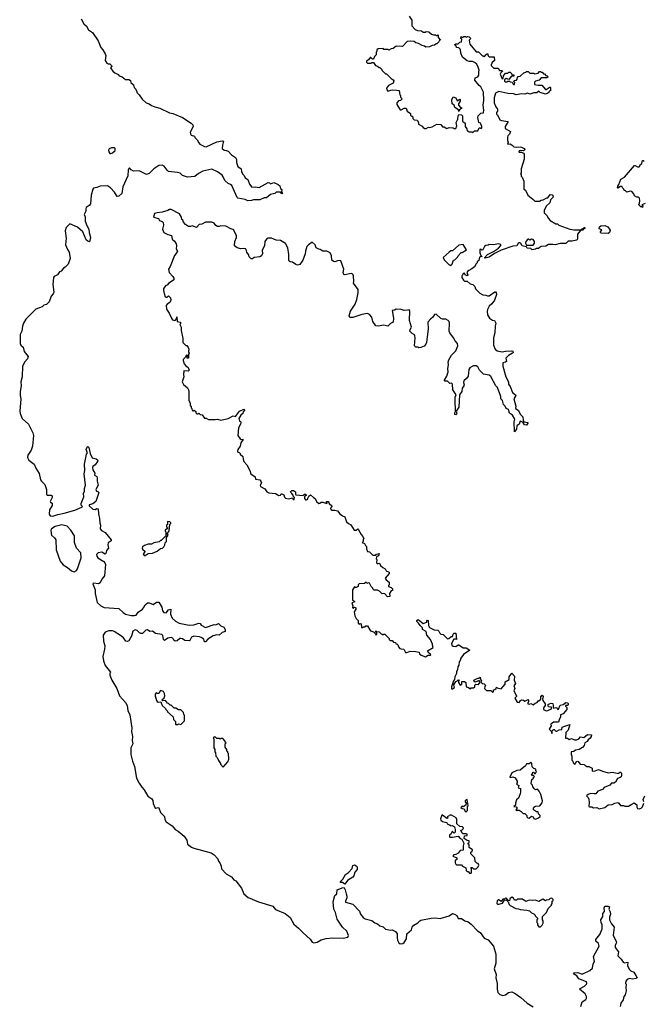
# Model space of a CAD drawing. Extents: x 2494118 to 2687960, y 757339 to 915227.
# Tile 240 of 256: x 2578608 to 2586256, y 857900 to 869975. Entities that reach past the tile are written whole.
import ezdxf

# ---------------------------------------------------------------- set-up
doc = ezdxf.new("R2010")
doc.units = 0

msp = doc.modelspace()

# ---------------------------------------------------------------- linework, layer by layer
at = {"layer": '0CON20XD'}
for points in [[(2583385, 870020), (2583419, 869969), (2583418, 869898), (2583460, 869855), (2583485, 869842), (2583535, 869837), (2583555, 869822), (2583585, 869820), (2583595, 869830), (2583625, 869828), (2583659, 869799), (2583685, 869788), (2583708, 869788), (2583715, 869780), (2583725, 869780), (2583735, 869790), (2583740, 869785), (2583740, 869755), (2583770, 869725), (2583752, 869718), (2583748, 869702), (2583725, 869680), (2583715, 869680), (2583695, 869662), (2583665, 869660), (2583635, 869642), (2583588, 869638), (2583572, 869652), (2583545, 869658), (2583500, 869685), (2583465, 869692), (2583445, 869707), (2583395, 869713), (2583362, 869708), (2583302, 869648), (2583225, 869650), (2583187, 869623), (2583163, 869617), (2583135, 869600), (2583125, 869610), (2583075, 869610), (2583065, 869620), (2583003, 869617), (2582990, 869605), (2582990, 869585), (2582980, 869575), (2582980, 869545), (2582960, 869525), (2582948, 869492), (2582935, 869490), (2582915, 869510), (2582905, 869510), (2582886, 869484), (2582862, 869465), (2582863, 869453), (2582875, 869440), (2582915, 869442), (2582925, 869450), (2582948, 869448), (2582970, 869415), (2582997, 869407), (2583015, 869390), (2583025, 869390), (2583050, 869365), (2583050, 869355), (2583095, 869310), (2583105, 869310), (2583162, 869252), (2583188, 869238), (2583198, 869225), (2583190, 869195), (2583132, 869168), (2583108, 869135), (2583110, 869115), (2583125, 869100), (2583158, 869112), (2583185, 869113), (2583235, 869112), (2583260, 869105), (2583270, 869055), (2583280, 869045), (2583280, 869025), (2583300, 869005), (2583277, 868983), (2583255, 868980), (2583232, 868955), (2583232, 868935), (2583265, 868880), (2583275, 868870), (2583285, 868870), (2583325, 868892), (2583348, 868888), (2583360, 868855), (2583400, 868825), (2583400, 868805), (2583412, 868792), (2583425, 868790), (2583430, 868765), (2583448, 868748), (2583483, 868743), (2583498, 868715), (2583500, 868695), (2583545, 868668), (2583555, 868652), (2583575, 868640), (2583595, 868642), (2583623, 868657), (2583635, 868652), (2583665, 868662), (2583725, 868692), (2583775, 868690), (2583795, 868660), (2583815, 868660), (2583845, 868642), (2583875, 868652), (2583925, 868650), (2583935, 868640), (2583955, 868640), (2583970, 868675), (2583962, 868715), (2583982, 868755), (2583984, 868796), (2583995, 868812), (2584025, 868810), (2584040, 868795), (2584040, 868725), (2584055, 868720), (2584070, 868705), (2584072, 868665), (2584090, 868635), (2584095, 868610), (2584105, 868610), (2584115, 868600), (2584155, 868600), (2584167, 868593), (2584185, 868610), (2584225, 868612), (2584243, 868647), (2584257, 868647), (2584265, 868640), (2584275, 868650), (2584276, 868666), (2584260, 868705), (2584240, 868715), (2584228, 868775), (2584232, 868795), (2584262, 868828), (2584295, 868832), (2584300, 868865), (2584293, 868925), (2584300, 868985), (2584296, 869085), (2584265, 869152), (2584245, 869168), (2584192, 869235), (2584195, 869260), (2584226, 869274), (2584240, 869295), (2584238, 869335), (2584242, 869355), (2584227, 869407), (2584210, 869435), (2584185, 869452), (2584163, 869463), (2584125, 869463), (2584095, 869472), (2584037, 869517), (2584020, 869565), (2584015, 869610), (2583995, 869630), (2583970, 869635), (2583960, 869645), (2583958, 869658), (2583940, 869665), (2583955, 869680), (2583985, 869680), (2584005, 869700), (2584028, 869702), (2584030, 869735), (2584020, 869745), (2584022, 869768), (2584035, 869760), (2584045, 869760), (2584055, 869770), (2584075, 869770), (2584085, 869760), (2584105, 869768), (2584120, 869765), (2584140, 869745), (2584120, 869725), (2584130, 869675), (2584205, 869580), (2584235, 869580), (2584285, 869530), (2584295, 869530), (2584305, 869520), (2584320, 869535), (2584320, 869545), (2584345, 869560), (2584353, 869533), (2584365, 869520), (2584428, 869518), (2584430, 869475), (2584400, 869445), (2584400, 869435), (2584390, 869425), (2584392, 869415), (2584422, 869382), (2584475, 869380), (2584492, 869352), (2584525, 869350), (2584530, 869345), (2584510, 869325), (2584502, 869305), (2584525, 869250), (2584538, 869252), (2584542, 869285), (2584565, 869320), (2584595, 869320), (2584608, 869332), (2584622, 869332), (2584640, 869315), (2584645, 869300), (2584668, 869298), (2584668, 869282), (2584635, 869280), (2584608, 869242), (2584575, 869252), (2584552, 869238), (2584555, 869220), (2584565, 869212), (2584587, 869213), (2584595, 869220), (2584615, 869220), (2584625, 869212), (2584648, 869208), (2584665, 869180), (2584678, 869182), (2584680, 869205), (2584670, 869215), (2584672, 869228), (2584700, 869235), (2584710, 869245), (2584712, 869268), (2584723, 869277), (2584748, 869282), (2584790, 869325), (2584815, 869330), (2584825, 869340), (2584845, 869340), (2584865, 869320), (2584915, 869320), (2584925, 869310), (2584965, 869320), (2584982, 869338), (2584995, 869340), (2585002, 869332), (2585015, 869330), (2585032, 869312), (2585045, 869310), (2585062, 869292), (2585078, 869288), (2585090, 869275), (2585075, 869260), (2585005, 869260), (2584977, 869233), (2584935, 869220), (2584922, 869208), (2584922, 869182), (2584965, 869172), (2585012, 869172), (2585055, 869120), (2585065, 869120), (2585115, 869150), (2585120, 869145), (2585118, 869102), (2585102, 869098), (2585098, 869082), (2585087, 869073), (2585055, 869063), (2584993, 869083), (2584975, 869100), (2584952, 869078), (2584915, 869078), (2584865, 869060), (2584835, 869072), (2584805, 869063), (2584767, 869067), (2584695, 869054), (2584665, 869066), (2584595, 869071), (2584485, 869094), (2584444, 869075), (2584426, 869016), (2584426, 868956), (2584447, 868905), (2584466, 868876), (2584466, 868854), (2584454, 868835), (2584454, 868815), (2584467, 868807), (2584495, 868748), (2584517, 868737), (2584600, 868725), (2584560, 868665), (2584562, 868642), (2584628, 868605), (2584615, 868570), (2584595, 868550), (2584590, 868535), (2584590, 868495), (2584600, 868475), (2584590, 868450), (2584625, 868452), (2584648, 868438), (2584670, 868415), (2584705, 868410), (2584745, 868417), (2584763, 868413), (2584795, 868397), (2584802, 868385), (2584800, 868375), (2584785, 868368), (2584755, 868372), (2584735, 868368), (2584730, 868355), (2584735, 868350), (2584762, 868352), (2584785, 868340), (2584796, 868326), (2584796, 868264), (2584758, 868145), (2584758, 868095), (2584752, 868085), (2584760, 868075), (2584760, 868055), (2584772, 868042), (2584790, 867995), (2584790, 867895), (2584810, 867885), (2584840, 867825), (2584903, 867773), (2584925, 867748), (2584982, 867748), (2585005, 867762), (2585030, 867765), (2585075, 867790), (2585085, 867790), (2585115, 867830), (2585137, 867827), (2585152, 867812), (2585148, 867795), (2585120, 867765), (2585111, 867729), (2585065, 867688), (2585040, 867635), (2585040, 867605), (2585073, 867573), (2585092, 867535), (2585115, 867512), (2585185, 867470), (2585205, 867470), (2585220, 867455), (2585355, 867406), (2585405, 867398), (2585484, 867396), (2585535, 867428), (2585540, 867425), (2585540, 867415), (2585528, 867412), (2585517, 867395), (2585485, 867390), (2585450, 867345), (2585450, 867285), (2585435, 867270), (2585385, 867260), (2585335, 867260), (2585305, 867230), (2585235, 867232), (2585175, 867212), (2585145, 867220), (2585125, 867217), (2585095, 867218), (2585062, 867198), (2585005, 867192), (2584981, 867179), (2584975, 867170), (2584945, 867170), (2584935, 867160), (2584895, 867152), (2584875, 867170), (2584830, 867175), (2584825, 867190), (2584772, 867202), (2584755, 867230), (2584745, 867240), (2584735, 867240), (2584721, 867229), (2584705, 867200), (2584655, 867198), (2584512, 867148), (2584432, 867108), (2584365, 867064), (2584315, 867050), (2584310, 867055), (2584345, 867097), (2584418, 867132), (2584480, 867175), (2584510, 867205), (2584508, 867218), (2584475, 867228), (2584425, 867212), (2584365, 867220), (2584355, 867210), (2584323, 867207), (2584310, 867195), (2584288, 867152), (2584275, 867150), (2584265, 867160), (2584252, 867158), (2584253, 867115), (2584263, 867083), (2584280, 867065), (2584265, 867070), (2584247, 867063), (2584238, 867022), (2584220, 867005), (2584220, 866995), (2584205, 866980), (2584186, 866944), (2584155, 866918), (2584115, 866900), (2584100, 866885), (2584092, 866875), (2584106, 866845), (2584096, 866834), (2584070, 866845), (2584065, 866867), (2584045, 866862), (2584038, 866842), (2584030, 866835), (2584030, 866815), (2584052, 866782), (2584065, 866770), (2584095, 866770), (2584134, 866734), (2584166, 866726), (2584188, 866705), (2584200, 866675), (2584227, 866647)], [(2579360, 869985), (2579394, 869924), (2579426, 869895), (2579450, 869850), (2579499, 869819), (2579572, 869715), (2579602, 869632), (2579626, 869605), (2579656, 869555), (2579663, 869535), (2579658, 869475), (2579675, 869442), (2579694, 869434), (2579715, 869433), (2579732, 869415), (2579740, 869405), (2579723, 869383), (2579752, 869342), (2579775, 869322), (2579815, 869302), (2579830, 869285), (2579865, 869273), (2579905, 869242), (2579945, 869240), (2579965, 869228), (2579973, 869205), (2580003, 869175), (2580013, 869145), (2580034, 869124), (2580047, 869077), (2580074, 869055), (2580109, 868999), (2580158, 868955), (2580195, 868944), (2580224, 868924), (2580265, 868908), (2580325, 868890), (2580445, 868833), (2580487, 868825), (2580606, 868776), (2580709, 868705), (2580730, 868685), (2580736, 868665), (2580700, 868595), (2580702, 868575), (2580710, 868560), (2580750, 868545), (2580755, 868530), (2580783, 868503), (2580804, 868464), (2580819, 868449), (2580875, 868418), (2580893, 868417), (2581025, 868476), (2581095, 868491), (2581107, 868485), (2581094, 868436), (2581093, 868395), (2581115, 868376), (2581142, 868372)], [(2583995, 868850), (2583988, 868868), (2583945, 868900), (2583938, 868928), (2583912, 868942), (2583908, 868992), (2583925, 869030), (2583956, 869016), (2583975, 868980), (2584005, 869000), (2584010, 868995), (2584010, 868975), (2583990, 868945), (2583990, 868925), (2584015, 868900), (2584025, 868900), (2584028, 868885), (2584002, 868868), (2583995, 868850)], [(2581142, 868372), (2581165, 868361), (2581205, 868317), (2581254, 868285), (2581265, 868260), (2581267, 868225), (2581283, 868175), (2581323, 868145), (2581328, 868115), (2581342, 868085), (2581363, 868063), (2581374, 868034), (2581406, 868016), (2581426, 867956), (2581455, 867923), (2581495, 867927), (2581545, 867919), (2581655, 867977), (2581670, 867975), (2581685, 867962), (2581725, 867977), (2581780, 867955), (2581798, 867938), (2581806, 867906), (2581822, 867892), (2581820, 867865), (2581830, 867845), (2581825, 867840), (2581815, 867842), (2581805, 867860), (2581755, 867860), (2581738, 867842), (2581685, 867833), (2581635, 867791), (2581605, 867789), (2581555, 867767), (2581477, 867767), (2581453, 867757), (2581405, 867754), (2581375, 867768), (2581285, 867788), (2581275, 867796), (2581210, 867940), (2581195, 867955), (2581165, 867968), (2581125, 868003), (2581105, 868049), (2581090, 868070), (2581035, 868111), (2580965, 868142), (2580855, 868117), (2580800, 868090), (2580755, 868054), (2580665, 868043), (2580605, 868066), (2580575, 868092), (2580545, 868103), (2580435, 868115), (2580415, 868129), (2580378, 868178), (2580355, 868189), (2580315, 868186), (2580255, 868145), (2580195, 868089), (2580165, 868078), (2580075, 868120), (2580005, 868118), (2579977, 868135), (2579955, 868158), (2579945, 868152), (2579937, 868135), (2579935, 868062), (2579871, 867925), (2579859, 867845), (2579825, 867812), (2579805, 867808), (2579769, 867859), (2579720, 867915), (2579685, 867936), (2579596, 867934), (2579555, 867916), (2579513, 867907), (2579504, 867895), (2579484, 867825), (2579478, 867715), (2579462, 867695), (2579425, 867670), (2579418, 867655), (2579418, 867625), (2579400, 867585), (2579409, 867559), (2579413, 867505), (2579432, 867452), (2579458, 867408), (2579460, 867365), (2579476, 867305), (2579465, 867250), (2579445, 867257), (2579425, 867277), (2579384, 867374), (2579315, 867430), (2579225, 867472), (2579178, 867425), (2579164, 867385), (2579179, 867295), (2579170, 867215), (2579196, 867155), (2579216, 867125), (2579227, 867045), (2579202, 866975), (2579165, 866940), (2579145, 866929), (2579117, 866893), (2579097, 866883), (2579071, 866845), (2579030, 866825), (2579022, 866815), (2579014, 866726), (2579026, 866635), (2579019, 866615), (2578996, 866585), (2578971, 866515), (2578935, 866482), (2578905, 866473), (2578882, 866455), (2578805, 866424), (2578685, 866301), (2578654, 866255), (2578642, 866218), (2578636, 866156), (2578614, 866115), (2578613, 866005), (2578623, 865985), (2578650, 865960), (2578663, 865905), (2578711, 865845), (2578704, 865815), (2578670, 865780), (2578643, 865727), (2578640, 865595), (2578623, 865535), (2578628, 865485), (2578613, 865415), (2578615, 865365), (2578624, 865325), (2578608, 865175), (2578612, 865145), (2578638, 865085), (2578717, 865015), (2578768, 864908), (2578776, 864875), (2578764, 864745), (2578749, 864695), (2578706, 864635), (2578702, 864605), (2578720, 864575), (2578784, 864524), (2578806, 864475), (2578848, 864408), (2578865, 864334), (2578877, 864315), (2578918, 864275), (2578938, 864215), (2578935, 864151), (2578945, 864144), (2578994, 864144), (2579007, 864135), (2579006, 864115), (2578983, 864065), (2578987, 864057), (2579006, 864045), (2579007, 864016), (2578972, 863965), (2578969, 863909), (2578981, 863891), (2579015, 863885), (2579075, 863908), (2579155, 863922), (2579285, 863959), (2579370, 863995), (2579380, 864005), (2579363, 864023), (2579363, 864043), (2579394, 864125), (2579392, 864165), (2579402, 864195), (2579401, 864225), (2579417, 864265), (2579398, 864405), (2579406, 864445), (2579404, 864526), (2579429, 864645), (2579440, 864665), (2579424, 864705), (2579438, 864742), (2579445, 864742), (2579455, 864730), (2579473, 864655), (2579495, 864600), (2579545, 864588), (2579568, 864575), (2579563, 864555), (2579532, 864515), (2579503, 864495), (2579500, 864485), (2579503, 864453), (2579528, 864415), (2579525, 864390), (2579553, 864373), (2579560, 864355), (2579558, 864315), (2579570, 864265), (2579542, 864215), (2579550, 864195), (2579565, 864190), (2579578, 864175), (2579564, 864126), (2579543, 864065), (2579504, 864036), (2579462, 864025), (2579460, 864015), (2579505, 863972), (2579533, 863967), (2579555, 863980), (2579570, 863975), (2579573, 863917), (2579588, 863858), (2579589, 863805), (2579600, 863775), (2579595, 863730), (2579612, 863712), (2579655, 863686), (2579730, 863595), (2579728, 863585), (2579695, 863560), (2579690, 863535), (2579699, 863495), (2579674, 863466), (2579665, 863430), (2579655, 863422), (2579615, 863446), (2579570, 863435), (2579552, 863415), (2579554, 863394), (2579565, 863377), (2579641, 863331), (2579654, 863315), (2579659, 863295), (2579649, 863155), (2579616, 863114), (2579595, 863068), (2579575, 863058), (2579515, 863066), (2579506, 863055), (2579534, 862985), (2579534, 862936), (2579557, 862827), (2579602, 862785), (2579645, 862766), (2579825, 862755), (2579876, 862705), (2579905, 862686), (2579975, 862670), (2580015, 862668), (2580037, 862673), (2580062, 862708), (2580114, 862745), (2580128, 862762), (2580145, 862798), (2580175, 862822), (2580195, 862822), (2580244, 862804), (2580285, 862830), (2580315, 862830), (2580352, 862772), (2580358, 862725), (2580375, 862707), (2580405, 862702), (2580435, 862738), (2580460, 862745), (2580458, 862685), (2580477, 862635), (2580518, 862598), (2580565, 862574), (2580685, 862549), (2580745, 862552), (2580806, 862576), (2580820, 862570), (2580835, 862550), (2580885, 862523), (2580995, 862557), (2581015, 862552), (2581045, 862572), (2581075, 862542), (2581110, 862525), (2581128, 862495), (2581127, 862473), (2581092, 862458), (2581055, 862428), (2581025, 862430), (2580981, 862419), (2580914, 862376), (2580887, 862345), (2580875, 862344), (2580866, 862376), (2580835, 862398), (2580815, 862406), (2580745, 862413), (2580717, 862403), (2580695, 862362), (2580685, 862357), (2580635, 862361), (2580603, 862383), (2580585, 862388), (2580572, 862385), (2580541, 862359), (2580515, 862354), (2580500, 862365), (2580485, 862389), (2580465, 862400), (2580425, 862390), (2580385, 862362), (2580370, 862375), (2580363, 862423), (2580352, 862435), (2580275, 862447), (2580235, 862476), (2580205, 862473), (2580175, 862494), (2580155, 862489), (2580115, 862449), (2580095, 862446), (2580078, 862455), (2580050, 862485), (2580025, 862493), (2579994, 862475), (2579979, 862415), (2579964, 862386), (2579945, 862356), (2579925, 862348), (2579909, 862355), (2579883, 862393), (2579845, 862424), (2579765, 862474), (2579745, 862482), (2579701, 862481), (2579656, 862464), (2579632, 862428), (2579636, 862355), (2579652, 862295), (2579650, 862255), (2579627, 862165), (2579634, 862114), (2579657, 862055), (2579720, 861975), (2579712, 861955), (2579714, 861935), (2579740, 861875), (2579800, 861775), (2579833, 861685), (2579905, 861600), (2579926, 861565), (2579936, 861505), (2579958, 861448), (2579983, 861285), (2579981, 861245), (2579993, 861185), (2579986, 861135), (2579996, 861094), (2579970, 861045), (2579970, 860965), (2579991, 860881), (2580016, 860815), (2580040, 860675), (2580075, 860613), (2580104, 860564), (2580135, 860532), (2580181, 860451), (2580228, 860418), (2580241, 860401), (2580244, 860364), (2580264, 860314), (2580277, 860307), (2580305, 860313), (2580315, 860308), (2580335, 860253), (2580386, 860205), (2580387, 860165), (2580405, 860138), (2580478, 860088), (2580514, 860044), (2580553, 860023), (2580624, 859964), (2580656, 859915), (2580666, 859865), (2580715, 859828), (2580745, 859814), (2580955, 859758), (2580993, 859733), (2581037, 859685), (2581047, 859655), (2581064, 859634), (2581080, 859595), (2581085, 859560), (2581141, 859501), (2581205, 859462), (2581233, 859425), (2581257, 859415), (2581327, 859325), (2581358, 859255), (2581411, 859211), (2581535, 859155), (2581712, 859105), (2581745, 859064), (2581865, 859013), (2581925, 858966), (2581971, 858881), (2582029, 858835), (2582085, 858775), (2582169, 858699), (2582195, 858664), (2582215, 858655), (2582255, 858662), (2582305, 858690), (2582365, 858706), (2582445, 858715), (2582577, 858713), (2582633, 858725), (2582640, 858745), (2582619, 858795), (2582568, 858845), (2582501, 858945), (2582483, 859025), (2582461, 859065), (2582452, 859155), (2582473, 859235), (2582496, 859255), (2582503, 859305), (2582575, 859331), (2582587, 859327), (2582601, 859305), (2582610, 859255), (2582622, 859225), (2582622, 859205), (2582602, 859165), (2582602, 859152), (2582695, 859127), (2582774, 859044), (2582787, 859005), (2582820, 858965), (2582845, 858947), (2582925, 858926), (2582965, 858898), (2582996, 858886), (2583025, 858861), (2583065, 858849), (2583095, 858820), (2583155, 858810), (2583175, 858812), (2583215, 858794), (2583238, 858765), (2583236, 858714), (2583241, 858685), (2583259, 858655), (2583275, 858641), (2583305, 858644), (2583325, 858660), (2583351, 858705), (2583358, 858765), (2583412, 858815), (2583422, 858848), (2583441, 858869), (2583492, 858898)], [(2579725, 868334), (2579747, 868343), (2579779, 868371), (2579779, 868395), (2579771, 868405), (2579732, 868405), (2579705, 868391), (2579699, 868375), (2579701, 868355), (2579714, 868334), (2579725, 868334)], [(2586278, 867722), (2586240, 867705), (2586250, 867695), (2586245, 867670), (2586238, 867678), (2586225, 867680), (2586200, 867705), (2586210, 867725), (2586212, 867755), (2586210, 867785), (2586198, 867798), (2586175, 867800), (2586148, 867815), (2586139, 867839), (2586115, 867868), (2586095, 867872), (2586055, 867860), (2586035, 867880), (2586022, 867882), (2586018, 867898), (2586000, 867915), (2585995, 867930), (2585975, 867930), (2585945, 867910), (2585940, 867915), (2585943, 867935), (2585957, 867953), (2585981, 868019), (2586025, 868042), (2586150, 868185), (2586157, 868187), (2586185, 868170), (2586205, 868172), (2586222, 868198), (2586238, 868212), (2586245, 868250), (2586255, 868250), (2586265, 868240)], [(2584227, 866647), (2584251, 866621), (2584289, 866599), (2584325, 866597), (2584347, 866587), (2584365, 866590), (2584435, 866637), (2584445, 866638), (2584453, 866625), (2584456, 866604), (2584432, 866535), (2584399, 866491), (2584365, 866460), (2584345, 866420), (2584340, 866395), (2584347, 866355), (2584368, 866315), (2584405, 866292), (2584430, 866285), (2584448, 866255), (2584438, 866215), (2584437, 866135), (2584418, 866075), (2584417, 865985), (2584438, 865935), (2584465, 865912), (2584525, 865902), (2584565, 865910), (2584645, 865912), (2584658, 865908), (2584659, 865895), (2584650, 865885), (2584604, 865856), (2584572, 865825), (2584577, 865783), (2584567, 865773), (2584535, 865768), (2584533, 865725), (2584570, 865595), (2584602, 865535), (2584602, 865505), (2584622, 865475), (2584653, 865405), (2584690, 865375), (2584691, 865365), (2584667, 865325), (2584692, 865235), (2584690, 865205), (2584722, 865185), (2584752, 865135), (2584780, 865105), (2584782, 865065), (2584792, 865042), (2584838, 865035), (2584842, 865025), (2584825, 865003), (2584800, 865005), (2584778, 865038), (2584745, 865050), (2584732, 865015), (2584706, 864995), (2584702, 864955), (2584675, 864920), (2584671, 865045), (2584680, 865075), (2584653, 865125), (2584615, 865150), (2584603, 865193), (2584575, 865208), (2584563, 865235), (2584542, 865255), (2584528, 865305), (2584507, 865325), (2584509, 865355), (2584466, 865466), (2584446, 865486), (2584385, 865599), (2584365, 865614), (2584296, 865626), (2584248, 865675), (2584226, 865716), (2584205, 865730), (2584175, 865730), (2584157, 865723), (2584130, 865705), (2584116, 865685), (2584107, 865605), (2584086, 865574), (2584054, 865545), (2584050, 865525), (2584058, 865498), (2584056, 865485), (2584036, 865455), (2584031, 865415), (2584004, 865375), (2583994, 865225), (2583960, 865175), (2583970, 865145), (2583961, 865129), (2583945, 865133), (2583944, 865154), (2583952, 865168), (2583947, 865315), (2583950, 865345), (2583961, 865375), (2583922, 865435), (2583918, 865505), (2583905, 865518), (2583882, 865512), (2583855, 865540), (2583825, 865540), (2583820, 865545), (2583820, 865555), (2583848, 865605), (2583862, 865655), (2583858, 865695), (2583868, 865745), (2583862, 865775), (2583870, 865805), (2583905, 865860), (2583958, 865915), (2583982, 865975), (2583978, 866005), (2583948, 866035), (2583930, 866075), (2583883, 866135), (2583877, 866155), (2583880, 866255), (2583874, 866274), (2583865, 866288), (2583835, 866302), (2583795, 866302), (2583775, 866312), (2583715, 866362), (2583695, 866359), (2583673, 866326), (2583645, 866304), (2583614, 866265), (2583618, 866185), (2583598, 866015), (2583590, 865995), (2583568, 865972), (2583527, 865953), (2583505, 865950), (2583495, 865960), (2583465, 865960), (2583450, 865975), (2583460, 866075), (2583456, 866096), (2583449, 866109), (2583422, 866125), (2583392, 866155), (2583396, 866175), (2583412, 866205), (2583387, 866285), (2583393, 866403), (2583385, 866418), (2583365, 866412), (2583325, 866407), (2583285, 866419), (2583225, 866427), (2583205, 866412), (2583175, 866410), (2583192, 866315), (2583188, 866265), (2583155, 866250), (2583125, 866218), (2583075, 866227), (2583005, 866218), (2582975, 866220), (2582940, 866275), (2582927, 866327), (2582899, 866359), (2582875, 866370), (2582805, 866361), (2582695, 866323), (2582655, 866322), (2582648, 866345), (2582665, 866400), (2582721, 866485), (2582744, 866545), (2582760, 866625), (2582758, 866665), (2582702, 866745), (2582708, 866765), (2582702, 866835), (2582693, 866853), (2582675, 866862), (2582595, 866848), (2582585, 866852), (2582577, 866875), (2582583, 866915), (2582548, 867018), (2582535, 867023), (2582505, 867018), (2582475, 867004), (2582455, 867008), (2582436, 867026), (2582431, 867081), (2582415, 867117), (2582375, 867138), (2582326, 867136), (2582295, 867156), (2582275, 867161), (2582246, 867176), (2582230, 867215), (2582196, 867246), (2582151, 867215), (2582131, 867195), (2582112, 867135), (2582109, 867105), (2582079, 867025), (2582045, 866974), (2582015, 866966), (2581995, 866974), (2581955, 867003), (2581925, 867006), (2581914, 867015), (2581909, 867025), (2581909, 867095), (2581898, 867178), (2581870, 867230), (2581805, 867266), (2581755, 867273), (2581695, 867296), (2581655, 867294), (2581635, 867282), (2581615, 867255), (2581611, 867205), (2581583, 867145), (2581584, 867106), (2581572, 867078), (2581555, 867068), (2581485, 867060), (2581465, 867042), (2581445, 867042), (2581423, 867065), (2581413, 867095), (2581393, 867125), (2581387, 867155), (2581376, 867166), (2581355, 867170), (2581320, 867165), (2581275, 867178), (2581242, 867202), (2581247, 867255), (2581268, 867305), (2581268, 867325), (2581233, 867395), (2581224, 867404), (2581199, 867411), (2581135, 867444), (2581076, 867446), (2581055, 867437), (2581035, 867437), (2581015, 867450), (2580995, 867480), (2580965, 867493), (2580885, 867492), (2580842, 867468), (2580810, 867465), (2580775, 867428), (2580725, 867447), (2580702, 867438), (2580678, 867438), (2580642, 867462), (2580615, 867490), (2580608, 867515), (2580598, 867525), (2580592, 867555), (2580566, 867596), (2580465, 867647), (2580445, 867647), (2580425, 867633), (2580355, 867613), (2580294, 867606), (2580263, 867597), (2580250, 867555), (2580310, 867535), (2580322, 867512), (2580355, 867500), (2580367, 867487), (2580370, 867455), (2580358, 867405), (2580377, 867367), (2580425, 867340), (2580468, 867328), (2580478, 867285), (2580505, 867260), (2580528, 867225), (2580532, 867205), (2580528, 867165), (2580542, 867135), (2580525, 867102), (2580508, 867085), (2580455, 866950), (2580432, 866915), (2580440, 866875), (2580486, 866826), (2580499, 866805), (2580500, 866785), (2580435, 866740), (2580415, 866718), (2580400, 866715), (2580373, 866677), (2580370, 866655), (2580388, 866585), (2580405, 866572), (2580418, 866572), (2580435, 866590), (2580458, 866565), (2580460, 866535), (2580448, 866505), (2580415, 866488), (2580405, 866470), (2580408, 866425), (2580443, 866375), (2580472, 866305), (2580482, 866295), (2580505, 866288), (2580518, 866292), (2580530, 866305), (2580535, 866330), (2580540, 866275), (2580580, 866265), (2580580, 866245), (2580572, 866235), (2580590, 866205), (2580588, 866165), (2580610, 866065), (2580610, 866015), (2580645, 865980), (2580658, 865978), (2580676, 865956), (2580683, 865935), (2580680, 865905), (2580688, 865885), (2580680, 865875), (2580680, 865825), (2580662, 865825), (2580660, 865845), (2580670, 865855), (2580655, 865860), (2580645, 865850), (2580642, 865835), (2580614, 865806), (2580612, 865795), (2580624, 865754), (2580645, 865728), (2580675, 865708), (2580688, 865675), (2580673, 865663), (2580622, 865668), (2580618, 865625), (2580622, 865595), (2580600, 865535), (2580615, 865502), (2580665, 865460), (2580677, 865437), (2580682, 865415), (2580682, 865305), (2580697, 865277), (2580700, 865245), (2580710, 865235), (2580710, 865215), (2580720, 865205), (2580722, 865182), (2580735, 865180), (2580748, 865188), (2580768, 865168), (2580770, 865155), (2580782, 865142), (2580795, 865140), (2580805, 865150), (2580822, 865132), (2580845, 865130), (2580875, 865090), (2580895, 865090), (2580925, 865070), (2581005, 865070), (2581035, 865078), (2581075, 865062), (2581166, 865084), (2581225, 865117), (2581255, 865110), (2581304, 865176), (2581355, 865198), (2581365, 865190), (2581365, 865180), (2581348, 865165), (2581343, 865145), (2581319, 865125), (2581294, 865085), (2581303, 865053), (2581315, 865050), (2581322, 865035), (2581318, 865015), (2581291, 864969), (2581282, 864875), (2581310, 864835), (2581325, 864828), (2581345, 864830), (2581348, 864825), (2581322, 864785), (2581312, 864745), (2581282, 864705), (2581280, 864685), (2581285, 864670), (2581298, 864668), (2581310, 864655), (2581310, 864645), (2581345, 864620), (2581348, 864585), (2581358, 864555), (2581392, 864515), (2581430, 864445), (2581444, 864404), (2581495, 864370), (2581502, 864342), (2581552, 864332), (2581567, 864317), (2581572, 864295), (2581558, 864265), (2581561, 864251), (2581615, 864220), (2581640, 864185), (2581663, 864173), (2581745, 864163), (2581785, 864138), (2581805, 864142), (2581815, 864160), (2581825, 864162), (2581846, 864146), (2581855, 864120), (2581868, 864108), (2581905, 864100), (2581955, 864110), (2581962, 864092), (2581975, 864090), (2581980, 864115), (2581962, 864132), (2581960, 864145), (2581946, 864166), (2581932, 864175), (2581930, 864185), (2581945, 864200), (2581965, 864201), (2581992, 864185), (2581990, 864155), (2581995, 864150), (2582085, 864140), (2582103, 864157), (2582117, 864157), (2582122, 864138), (2582102, 864128), (2582103, 864103), (2582115, 864088), (2582125, 864088), (2582140, 864095), (2582143, 864107)], [(2585825, 867353), (2585740, 867355), (2585730, 867365), (2585730, 867375), (2585747, 867397), (2585715, 867410), (2585718, 867435), (2585735, 867446), (2585785, 867450), (2585823, 867433), (2585850, 867395), (2585840, 867365), (2585825, 867353)], [(2584905, 867210), (2584922, 867235), (2584922, 867255), (2584905, 867278), (2584885, 867282), (2584865, 867270), (2584852, 867282), (2584838, 867282), (2584814, 867256), (2584810, 867235), (2584825, 867210), (2584905, 867210)], [(2583895, 866960), (2583910, 866975), (2583930, 867025), (2583945, 867030), (2583980, 867065), (2583985, 867080), (2584022, 867118), (2584035, 867120), (2584088, 867152), (2584045, 867220), (2583995, 867210), (2583915, 867140), (2583895, 867140), (2583874, 867126), (2583802, 867058), (2583812, 867032), (2583875, 866970), (2583885, 866970), (2583895, 866960)], [(2582143, 864107), (2582155, 864130), (2582175, 864148), (2582210, 864115), (2582233, 864103), (2582250, 864065), (2582275, 864040), (2582290, 864045), (2582305, 864060), (2582325, 864060), (2582375, 864040), (2582380, 864045), (2582370, 864055), (2582370, 864065), (2582390, 864065), (2582400, 864055), (2582402, 864042), (2582438, 864015), (2582438, 864002), (2582420, 863985), (2582420, 863975), (2582432, 863962), (2582445, 863958), (2582475, 863962), (2582505, 863950), (2582533, 863915), (2582565, 863890), (2582595, 863880), (2582617, 863817), (2582640, 863795), (2582670, 863780), (2582710, 863715), (2582736, 863714), (2582755, 863730), (2582765, 863720), (2582795, 863660), (2582818, 863638), (2582820, 863625), (2582830, 863615), (2582820, 863595), (2582820, 863575), (2582810, 863565), (2582835, 863552), (2582848, 863525), (2582860, 863515), (2582860, 863485), (2582872, 863455), (2582897, 863447), (2582930, 863415), (2582945, 863410), (2582975, 863410), (2582985, 863420), (2583017, 863427), (2583009, 863401), (2582983, 863387), (2582980, 863365), (2582988, 863355), (2582983, 863313), (2582995, 863300), (2583018, 863308), (2583030, 863295), (2583032, 863282), (2583060, 863255), (2583089, 863239), (2583104, 863214), (2583138, 863198), (2583140, 863185), (2583092, 863125), (2583104, 863104), (2583140, 863075), (2583140, 863045), (2583130, 863035), (2583132, 863022), (2583165, 863010), (2583180, 862995), (2583180, 862975), (2583165, 862970), (2583143, 862937), (2583147, 862903), (2583118, 862898), (2583085, 862932), (2583075, 862938), (2583052, 862932), (2583020, 862965), (2582995, 862980), (2582955, 862980), (2582940, 862995), (2582940, 863005), (2582918, 863025), (2582898, 863065), (2582882, 863068), (2582865, 863060), (2582858, 863078), (2582835, 863060), (2582770, 863055), (2582760, 863045), (2582760, 863025), (2582735, 863010), (2582725, 863010), (2582715, 863020), (2582688, 862985), (2582690, 862855), (2582705, 862850), (2582720, 862835), (2582680, 862825), (2582692, 862785), (2582690, 862765), (2582695, 862760), (2582715, 862772), (2582732, 862762), (2582732, 862745), (2582710, 862715), (2582720, 862665), (2582733, 862633), (2582760, 862605), (2582760, 862575), (2582775, 862562), (2582785, 862570), (2582798, 862568), (2582802, 862522), (2582815, 862520), (2582825, 862530), (2582845, 862530), (2582855, 862540), (2582875, 862540), (2582902, 862492), (2582912, 862482), (2582948, 862468), (2582968, 862448), (2582975, 862430), (2582990, 862435), (2582988, 862458), (2582970, 862465), (2582975, 862480), (2582985, 862470), (2583018, 862468), (2583042, 862442), (2583055, 862440), (2583065, 862430), (2583072, 862438), (2583085, 862440), (2583140, 862385), (2583140, 862375), (2583152, 862362), (2583175, 862360), (2583192, 862342), (2583218, 862338), (2583222, 862322), (2583235, 862320), (2583245, 862310), (2583252, 862282), (2583270, 862265), (2583285, 862258), (2583320, 862255), (2583340, 862215), (2583355, 862214), (2583395, 862230), (2583465, 862227), (2583507, 862217), (2583510, 862200), (2583532, 862182), (2583585, 862163), (2583618, 862182), (2583645, 862180), (2583650, 862185), (2583646, 862196), (2583627, 862207), (2583608, 862235), (2583680, 862275), (2583670, 862305), (2583672, 862315), (2583647, 862375), (2583603, 862425), (2583595, 862470), (2583550, 862495), (2583550, 862515), (2583518, 862545), (2583500, 862575), (2583480, 862595), (2583480, 862605), (2583495, 862620), (2583555, 862570), (2583600, 862585), (2583600, 862605), (2583605, 862610), (2583618, 862608), (2583620, 862545), (2583635, 862520), (2583691, 862491), (2583735, 862490), (2583750, 862475), (2583761, 862451), (2583775, 862440), (2583800, 862435), (2583853, 862383), (2583870, 862385), (2583898, 862412), (2583918, 862412), (2583925, 862440), (2583935, 862450), (2583955, 862450), (2583967, 862373), (2583955, 862380), (2583932, 862378), (2583903, 862325), (2583908, 862305), (2583925, 862293), (2583955, 862287), (2583985, 862310), (2583995, 862310), (2584045, 862270), (2584085, 862272), (2584130, 862245), (2584050, 862190), (2584019, 862145), (2584012, 862118), (2583998, 862102), (2583995, 862060), (2583981, 862039), (2583978, 862005), (2583964, 861976), (2583964, 861955), (2583944, 861916), (2583940, 861885), (2583927, 861865), (2583904, 861795), (2583905, 861770), (2583915, 861768), (2583942, 861785), (2583933, 861817), (2583955, 861860), (2583968, 861862), (2583985, 861880), (2584000, 861875), (2583990, 861865), (2583990, 861845), (2584012, 861812), (2584030, 861825), (2584032, 861858), (2584065, 861860), (2584080, 861845), (2584082, 861792), (2584105, 861790), (2584135, 861770), (2584145, 861780), (2584175, 861780), (2584188, 861792), (2584190, 861815), (2584202, 861828), (2584235, 861820), (2584250, 861845), (2584245, 861870), (2584195, 861850), (2584180, 861860), (2584178, 861875), (2584225, 861900), (2584245, 861900), (2584255, 861910), (2584260, 861885), (2584270, 861875), (2584262, 861852), (2584283, 861833), (2584305, 861830), (2584318, 861818), (2584320, 861805), (2584312, 861798), (2584310, 861775), (2584335, 861750), (2584385, 861750), (2584405, 861730), (2584418, 861732), (2584420, 861755), (2584435, 861760), (2584450, 861775), (2584455, 861790), (2584462, 861782), (2584515, 861770), (2584562, 861825), (2584564, 861856), (2584610, 861885), (2584612, 861915), (2584645, 861960), (2584678, 861925), (2584672, 861875), (2584688, 861835), (2584670, 861805), (2584682, 861775), (2584670, 861745), (2584700, 861685), (2584700, 861675), (2584682, 861655), (2584710, 861605), (2584735, 861600), (2584750, 861625), (2584765, 861632), (2584785, 861630), (2584805, 861618), (2584845, 861638), (2584850, 861635), (2584850, 861615), (2584838, 861595), (2584840, 861585), (2584855, 861580), (2584875, 861590), (2584907, 861573), (2584930, 861595), (2584955, 861600), (2584965, 861620), (2584975, 861620), (2584998, 861642), (2584998, 861672), (2585015, 861690), (2585027, 861675), (2585026, 861654), (2585020, 861645), (2585022, 861625), (2585053, 861583), (2585052, 861565), (2585032, 861535), (2585032, 861515), (2585065, 861500), (2585086, 861504), (2585130, 861525), (2585130, 861545), (2585095, 861550), (2585088, 861565), (2585091, 861579), (2585104, 861586), (2585125, 861592), (2585145, 861588), (2585152, 861565), (2585152, 861532), (2585185, 861540), (2585196, 861536), (2585205, 861520), (2585215, 861520), (2585235, 861568), (2585272, 861578), (2585305, 861602), (2585329, 861599), (2585336, 861586), (2585335, 861572), (2585325, 861563), (2585300, 861565), (2585300, 861555), (2585318, 861538), (2585320, 861515), (2585275, 861462), (2585242, 861448), (2585242, 861425), (2585225, 861390), (2585215, 861360), (2585155, 861360), (2585122, 861335), (2585128, 861315), (2585100, 861275), (2585128, 861248), (2585133, 861223), (2585140, 861225), (2585140, 861255), (2585155, 861272), (2585165, 861272), (2585185, 861250), (2585195, 861250), (2585223, 861267), (2585255, 861272), (2585263, 861297), (2585282, 861308), (2585355, 861330), (2585335, 861260), (2585308, 861235), (2585303, 861163), (2585325, 861162), (2585345, 861148), (2585375, 861158), (2585414, 861144), (2585435, 861143), (2585464, 861156), (2585485, 861179), (2585525, 861174), (2585573, 861207), (2585620, 861205), (2585618, 861185), (2585606, 861164), (2585578, 861145), (2585566, 861124), (2585540, 861105), (2585529, 861075), (2585510, 861050), (2585470, 861025), (2585424, 861016), (2585405, 861000), (2585373, 860997), (2585370, 860965), (2585378, 860945), (2585380, 860895), (2585392, 860882), (2585395, 860860), (2585415, 860840), (2585420, 860855), (2585442, 860878), (2585455, 860880), (2585480, 860845), (2585535, 860840), (2585541, 860831), (2585565, 860818), (2585587, 860817), (2585628, 860798), (2585630, 860765), (2585635, 860760), (2585665, 860762), (2585705, 860778), (2585755, 860758), (2585825, 860740), (2585875, 860747), (2585955, 860730), (2585965, 860748), (2585975, 860748), (2585988, 860735), (2585990, 860705), (2585985, 860690), (2585972, 860682), (2585941, 860669), (2585915, 860623), (2585895, 860613), (2585865, 860610), (2585844, 860586), (2585775, 860558), (2585754, 860536), (2585700, 860515), (2585675, 860483), (2585655, 860480), (2585607, 860487), (2585580, 860475), (2585560, 860455), (2585580, 860435), (2585587, 860417), (2585593, 860375), (2585590, 860325), (2585595, 860320), (2585625, 860320), (2585645, 860308), (2585685, 860312), (2585715, 860298), (2585785, 860312), (2585825, 860348), (2585875, 860350), (2585905, 860368), (2585945, 860373), (2585956, 860366), (2585975, 860338), (2586015, 860340), (2586028, 860328), (2586075, 860328), (2586114, 860356), (2586145, 860370), (2586177, 860347), (2586177, 860317), (2586185, 860303), (2586205, 860298), (2586230, 860305), (2586247, 860323), (2586264, 860365)], [(2579275, 863204), (2579305, 863219), (2579319, 863241), (2579360, 863375), (2579358, 863435), (2579304, 863495), (2579279, 863565), (2579279, 863645), (2579234, 863714), (2579192, 863762), (2579125, 863781), (2579042, 863758), (2578997, 863733), (2578991, 863715), (2578992, 863675), (2578999, 863655), (2579035, 863621), (2579052, 863595), (2579055, 863475), (2579106, 863336), (2579140, 863290), (2579195, 863255), (2579245, 863214), (2579275, 863204)], [(2580145, 863403), (2580185, 863427), (2580235, 863434), (2580295, 863457), (2580335, 863488), (2580360, 863495), (2580375, 863510), (2580390, 863535), (2580392, 863558), (2580410, 863575), (2580410, 863625), (2580430, 863655), (2580420, 863665), (2580420, 863675), (2580440, 863705), (2580450, 863785), (2580460, 863795), (2580460, 863805), (2580448, 863818), (2580425, 863820), (2580420, 863815), (2580420, 863785), (2580410, 863775), (2580410, 863755), (2580420, 863745), (2580420, 863735), (2580392, 863715), (2580392, 863702), (2580400, 863695), (2580400, 863645), (2580345, 863590), (2580335, 863590), (2580317, 863573), (2580255, 863559), (2580225, 863544), (2580185, 863542), (2580138, 863525), (2580115, 863510), (2580110, 863495), (2580115, 863482), (2580147, 863455), (2580124, 863425), (2580133, 863405), (2580145, 863403)], [(2580585, 861330), (2580630, 861375), (2580630, 861445), (2580620, 861455), (2580618, 861478), (2580585, 861510), (2580555, 861510), (2580525, 861530), (2580502, 861532), (2580465, 861570), (2580455, 861570), (2580435, 861590), (2580422, 861592), (2580397, 861627), (2580362, 861622), (2580352, 861635), (2580381, 861659), (2580389, 861685), (2580385, 861710), (2580372, 861735), (2580335, 861747), (2580315, 861712), (2580295, 861710), (2580282, 861718), (2580268, 861702), (2580268, 861685), (2580284, 861625), (2580293, 861613), (2580305, 861606), (2580338, 861608), (2580354, 861564), (2580398, 861528), (2580400, 861515), (2580420, 861495), (2580420, 861485), (2580490, 861425), (2580493, 861393), (2580518, 861368), (2580520, 861335), (2580525, 861330), (2580545, 861330), (2580555, 861340), (2580585, 861330)], [(2581105, 860810), (2581160, 860875), (2581172, 860905), (2581170, 860975), (2581160, 860985), (2581160, 860995), (2581150, 861005), (2581150, 861025), (2581130, 861055), (2581130, 861095), (2581140, 861105), (2581130, 861115), (2581128, 861128), (2581098, 861158), (2581075, 861160), (2581065, 861150), (2581055, 861160), (2581025, 861160), (2581008, 861178), (2580995, 861180), (2580980, 861165), (2580990, 861155), (2580990, 861045), (2581000, 861025), (2581000, 860995), (2581010, 860985), (2581013, 860943), (2581030, 860925), (2581045, 860890), (2581070, 860855), (2581070, 860845), (2581105, 860810)], [(2584935, 860170), (2584970, 860185), (2584990, 860205), (2584990, 860215), (2584970, 860235), (2584965, 860260), (2584945, 860260), (2584908, 860285), (2584908, 860305), (2584914, 860316), (2584935, 860330), (2584986, 860334), (2585015, 860370), (2585020, 860395), (2584998, 860475), (2584977, 860515), (2584957, 860537), (2584935, 860532), (2584921, 860541), (2584900, 860565), (2584897, 860587), (2584880, 860605), (2584890, 860655), (2584910, 860675), (2584910, 860685), (2584920, 860695), (2584905, 860710), (2584892, 860702), (2584883, 860717), (2584898, 860732), (2584902, 860748), (2584908, 860748), (2584922, 860732), (2584935, 860730), (2584948, 860755), (2584940, 860765), (2584940, 860785), (2584913, 860793), (2584893, 860813), (2584890, 860855), (2584875, 860870), (2584855, 860850), (2584822, 860848), (2584812, 860825), (2584748, 860772), (2584704, 860766), (2584645, 860737), (2584620, 860685), (2584625, 860680), (2584655, 860690), (2584686, 860676), (2584710, 860635), (2584710, 860615), (2584702, 860602), (2584712, 860592), (2584730, 860585), (2584720, 860555), (2584750, 860545), (2584752, 860505), (2584747, 860483), (2584725, 860430), (2584703, 860407), (2584688, 860365), (2584688, 860342), (2584670, 860325), (2584695, 860320), (2584710, 860305), (2584693, 860283), (2584705, 860272), (2584715, 860280), (2584735, 860280), (2584760, 860265), (2584782, 860242), (2584805, 860240), (2584827, 860217), (2584828, 860198), (2584838, 860188), (2584857, 860183), (2584885, 860208), (2584905, 860198), (2584915, 860180), (2584935, 860170)], [(2584085, 860260), (2584100, 860275), (2584100, 860325), (2584110, 860335), (2584095, 860410), (2584082, 860408), (2584070, 860395), (2584072, 860382), (2584090, 860365), (2584080, 860355), (2584078, 860342), (2584045, 860320), (2584035, 860330), (2584020, 860315), (2584035, 860300), (2584058, 860298), (2584070, 860265), (2584085, 860260)], [(2586264, 860384), (2586253, 860413), (2586274, 860455)], [(2584145, 859510), (2584150, 859515), (2584150, 859565), (2584142, 859578), (2584158, 859578), (2584175, 859560), (2584205, 859560), (2584230, 859585), (2584238, 859605), (2584230, 859625), (2584215, 859630), (2584195, 859650), (2584190, 859695), (2584140, 859745), (2584140, 859765), (2584158, 859772), (2584160, 859795), (2584120, 859825), (2584120, 859855), (2584110, 859865), (2584110, 859875), (2584120, 859885), (2584120, 859905), (2584095, 859910), (2584060, 859935), (2584062, 859968), (2584095, 859970), (2584098, 859985), (2584085, 859992), (2584045, 859990), (2584035, 860000), (2584020, 860035), (2584035, 860040), (2584050, 860055), (2584047, 860067), (2584037, 860077), (2584005, 860080), (2583970, 860115), (2583970, 860165), (2583960, 860185), (2583905, 860220), (2583885, 860220), (2583878, 860212), (2583862, 860208), (2583850, 860195), (2583858, 860182), (2583845, 860180), (2583795, 860218), (2583785, 860218), (2583770, 860175), (2583775, 860160), (2583795, 860140), (2583845, 860130), (2583850, 860115), (2583875, 860100), (2583885, 860100), (2583895, 860090), (2583915, 860092), (2583942, 860075), (2583950, 860045), (2583948, 860012), (2583935, 860000), (2583918, 860018), (2583912, 860018), (2583898, 859992), (2583880, 859975), (2583880, 859955), (2583885, 859950), (2583915, 859950), (2583985, 859960), (2584010, 859935), (2584030, 859925), (2584057, 859877), (2584047, 859845), (2584045, 859790), (2584010, 859785), (2583987, 859753), (2583955, 859738), (2583930, 859735), (2583930, 859725), (2583920, 859715), (2583970, 859695), (2583970, 859675), (2583948, 859662), (2583948, 859635), (2583955, 859620), (2583965, 859610), (2584025, 859610), (2584040, 859595), (2584078, 859575), (2584083, 859543), (2584095, 859530), (2584108, 859528), (2584125, 859510), (2584145, 859510)], [(2582595, 859374), (2582565, 859392), (2582542, 859395), (2582542, 859408), (2582572, 859435), (2582605, 859492), (2582642, 859515), (2582686, 859564), (2582695, 859602), (2582715, 859610), (2582735, 859600), (2582746, 859586), (2582746, 859555), (2582718, 859522), (2582707, 859475), (2582692, 859458), (2582630, 859420), (2582595, 859374)], [(2584995, 858850), (2585015, 858870), (2585028, 858895), (2585030, 858925), (2585020, 858935), (2585020, 858975), (2585070, 859025), (2585090, 859075), (2585130, 859115), (2585130, 859125), (2585140, 859135), (2585140, 859165), (2585150, 859175), (2585150, 859185), (2585135, 859200), (2585115, 859198), (2585097, 859183), (2585063, 859177), (2585055, 859170), (2585025, 859188), (2584975, 859162), (2584935, 859177), (2584895, 859172), (2584855, 859177), (2584815, 859160), (2584775, 859188), (2584715, 859190), (2584702, 859178), (2584678, 859178), (2584665, 859200), (2584645, 859212), (2584620, 859195), (2584615, 859170), (2584602, 859172), (2584575, 859200), (2584565, 859200), (2584555, 859190), (2584532, 859188), (2584515, 859160), (2584485, 859180), (2584475, 859180), (2584465, 859170), (2584458, 859138), (2584468, 859128), (2584485, 859128), (2584528, 859142), (2584552, 859178), (2584575, 859180), (2584598, 859158), (2584610, 859125), (2584625, 859110), (2584693, 859073), (2584725, 859072), (2584745, 859062), (2584826, 859056), (2584860, 859045), (2584885, 859020), (2584915, 859010), (2584930, 858995), (2584930, 858985), (2584958, 858958), (2584960, 858945), (2584950, 858935), (2584950, 858905), (2584960, 858895), (2584960, 858875), (2584975, 858850), (2584995, 858850)], [(2585489, 857875), (2585505, 857930), (2585552, 857958), (2585561, 857975), (2585561, 857995), (2585545, 858029), (2585472, 858085), (2585480, 858095), (2585536, 858124), (2585558, 858145), (2585562, 858155), (2585558, 858175), (2585464, 858214), (2585439, 858249), (2585400, 858275), (2585410, 858285), (2585455, 858289), (2585494, 858274), (2585516, 858274), (2585602, 858315), (2585632, 858345), (2585640, 858395), (2585659, 858425), (2585647, 858485), (2585716, 858614), (2585706, 858645), (2585676, 858675), (2585673, 858695), (2585724, 858755), (2585750, 858825), (2585753, 858873), (2585739, 858905), (2585736, 858935), (2585760, 858975), (2585760, 859015), (2585782, 859038), (2585777, 859085), (2585785, 859102), (2585825, 859102), (2585840, 859095), (2585832, 859065), (2585850, 859035), (2585852, 859005), (2585841, 858969), (2585840, 858935), (2585866, 858885), (2585899, 858845), (2585887, 858747), (2585925, 858670), (2585926, 858655), (2585913, 858625), (2585910, 858595), (2585950, 858545), (2585942, 858495), (2585984, 858454), (2586008, 858415), (2586025, 858410), (2586066, 858416), (2586062, 858375), (2586083, 858333), (2586105, 858310), (2586139, 858295), (2586164, 858254), (2586180, 858225), (2586170, 858215), (2586125, 858208), (2586085, 858216), (2586058, 858205), (2586040, 858185), (2586037, 858157), (2586048, 858145), (2586042, 858105), (2586048, 858065), (2586032, 858018), (2586017, 857995), (2586009, 857955), (2585980, 857915), (2585972, 857875)], [(2583492, 858898), (2583514, 858925), (2583528, 858932), (2583656, 858956), (2583705, 858959), (2583765, 858953), (2583875, 858987), (2583915, 859012), (2583942, 859005), (2583968, 858988), (2583984, 858954), (2584025, 858953), (2584068, 858925), (2584110, 858910), (2584145, 858884), (2584221, 858801), (2584255, 858781), (2584305, 858710), (2584355, 858690), (2584418, 858615), (2584448, 858515), (2584447, 858405), (2584428, 858335), (2584450, 858265), (2584447, 858225), (2584462, 858155), (2584462, 858085), (2584474, 858045), (2584495, 858020), (2584535, 858010), (2584565, 858017), (2584604, 858046), (2584645, 858053), (2584685, 858034), (2584756, 857985), (2584833, 857913), (2584905, 857870)]]:
    msp.add_lwpolyline(points, dxfattribs=at)

doc.saveas('drawing.dxf')
